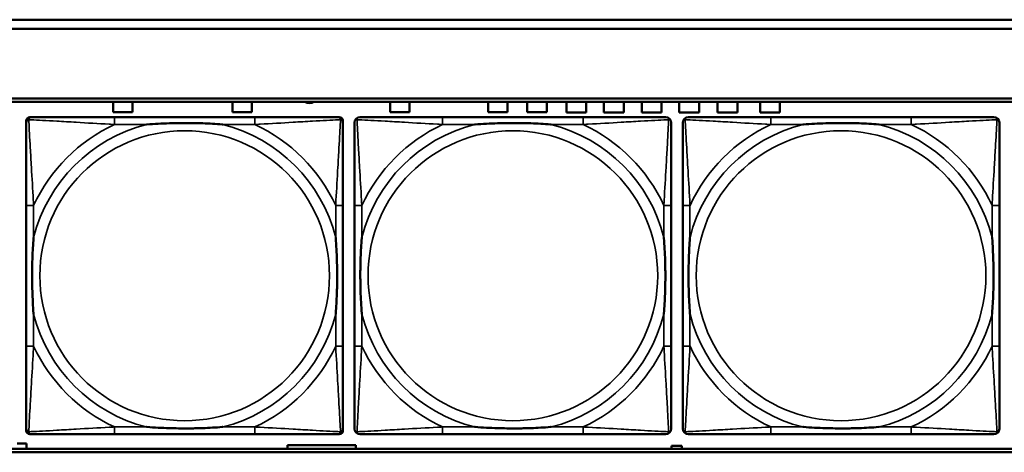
# Model space of a CAD drawing. Header units: inches. Extents: x 0.2 to 58.8, y 1.7 to 68.8.
# Tile 70 of 256: x 24.4 to 26.5, y 49.4 to 50.4. Entities that reach past the tile are written whole.
import ezdxf

# ---------------------------------------------------------------- set-up
doc = ezdxf.new("R2010")
doc.units = ezdxf.units.IN
doc.header["$MEASUREMENT"] = 0
doc.layers.add('Visible (ANSI)', color=7, linetype='Continuous', lineweight=50)
doc.layers.add('Visible Narrow (ANSI)', color=7, linetype='Continuous', lineweight=35)

msp = doc.modelspace()

# ---------------------------------------------------------------- linework, layer by layer
at = {"layer": 'Visible (ANSI)'}
for p, q in [((22.2594, 50.3563), (30.4315, 50.3563)), ((30.4315, 50.3363), (22.2594, 50.3363)), ((22.2594, 50.1863), (39.3535, 50.1863)), ((22.2594, 50.179), (39.3535, 50.179)), ((24.6173, 50.1568), (24.6173, 50.1788)), ((24.6173, 50.1788), (24.6593, 50.1788)), ((24.6593, 50.1788), (24.6593, 50.1568)), ((24.8753, 50.1568), (24.8753, 50.1788)), ((24.8753, 50.1788), (24.9173, 50.1788)), ((24.9173, 50.1788), (24.9173, 50.1568)), ((25.2163, 50.1568), (25.2163, 50.1788)), ((25.2163, 50.1788), (25.2583, 50.1788)), ((25.2583, 50.1788), (25.2583, 50.1568)), ((25.4283, 50.1568), (25.4283, 50.1788)), ((25.4283, 50.1788), (25.4703, 50.1788)), ((25.4703, 50.1788), (25.4703, 50.1568)), ((25.5133, 50.1568), (25.5133, 50.1788)), ((25.5133, 50.1788), (25.5553, 50.1788)), ((25.5553, 50.1788), (25.5553, 50.1568)), ((25.5978, 50.1558), (25.5978, 50.179)), ((25.6408, 50.179), (25.6408, 50.1558)), ((25.6788, 50.1558), (25.6788, 50.179)), ((25.7218, 50.179), (25.7218, 50.1558)), ((25.7608, 50.1558), (25.7608, 50.179)), ((25.8038, 50.179), (25.8038, 50.1558)), ((25.8418, 50.1558), (25.8418, 50.179)), ((25.8848, 50.179), (25.8848, 50.1558)), ((25.9248, 50.1558), (25.9248, 50.179)), ((25.9678, 50.179), (25.9678, 50.1558)), ((26.0168, 50.1558), (26.0168, 50.179)), ((26.0598, 50.179), (26.0598, 50.1558)), ((24.4373, 50.1457), (24.4413, 50.1457)), ((24.6593, 50.1568), (24.6173, 50.1568)), ((24.9239, 50.1457), (24.62, 50.1457)), ((24.9173, 50.1568), (24.8753, 50.1568)), ((25.1027, 50.1457), (25.1066, 50.1457)), ((25.2583, 50.1568), (25.2163, 50.1568)), ((25.6339, 50.1457), (25.33, 50.1457)), ((25.4703, 50.1568), (25.4283, 50.1568)), ((25.5553, 50.1568), (25.5133, 50.1568)), ((25.6408, 50.1558), (25.5978, 50.1558)), ((25.7218, 50.1558), (25.6788, 50.1558)), ((25.8038, 50.1558), (25.7608, 50.1558)), ((25.8848, 50.1558), (25.8418, 50.1558)), ((25.9678, 50.1558), (25.9248, 50.1558)), ((26.0598, 50.1558), (26.0168, 50.1558)), ((26.3439, 50.1457), (26.04, 50.1457)), ((24.4294, 49.4685), (24.4294, 50.1378)), ((25.1145, 50.1378), (25.1145, 50.1339)), ((24.4294, 49.9551), (24.4294, 49.6512)), ((25.1145, 49.6512), (25.1145, 49.9551)), ((25.1394, 49.9551), (25.1394, 49.6512)), ((25.8245, 49.6512), (25.8245, 49.9551)), ((25.8494, 49.9551), (25.8494, 49.6512)), ((26.5345, 49.6512), (26.5345, 49.9551)), ((25.1066, 49.4606), (24.4373, 49.4606)), ((24.62, 49.4606), (24.9239, 49.4606)), ((25.1145, 49.4724), (25.1145, 49.4685)), ((25.33, 49.4606), (25.6339, 49.4606)), ((26.04, 49.4606), (26.3439, 49.4606)), ((24.4098, 49.4408), (24.4298, 49.4408)), ((24.4298, 49.4408), (24.4298, 49.429)), ((39.3535, 49.429), (22.2594, 49.429)), ((39.3535, 49.4216), (22.2594, 49.4216)), ((24.9943, 49.429), (24.9943, 49.4368)), ((24.9943, 49.4368), (25.1423, 49.4368)), ((25.1423, 49.4368), (25.1423, 49.429)), ((25.8253, 49.429), (25.8253, 49.4358)), ((25.8253, 49.4358), (25.8473, 49.4358)), ((25.8473, 49.4358), (25.8473, 49.429))]:
    msp.add_line(p, q, dxfattribs=at)
for centre, radius, start, end in [((25.0419, 50.1948), 0.0185, 238.8014, 301.1986), ((24.4413, 50.1339), 0.0118, 90, 180), ((24.4373, 50.1378), 0.00787, 90, 180), ((25.1027, 50.1339), 0.0118, 0, 90), ((25.1066, 50.1378), 0.00787, 0, 90), ((25.1513, 50.1339), 0.0118, 90, 180), ((25.8127, 50.1339), 0.0118, 0, 90), ((25.8613, 50.1339), 0.0118, 90, 180), ((26.5227, 50.1339), 0.0118, 0, 90), ((24.4413, 49.4724), 0.0118, 180, 270), ((24.4373, 49.4685), 0.00787, 180, 270), ((25.1027, 49.4724), 0.0118, 270, 360), ((25.1066, 49.4685), 0.00787, 270, 0), ((25.1513, 49.4724), 0.0118, 180, 270), ((25.8127, 49.4724), 0.0118, 270, 360), ((25.8613, 49.4724), 0.0118, 180, 270), ((26.5227, 49.4724), 0.0118, 270, 360)]:
    msp.add_arc(centre, radius, start, end, dxfattribs=at)
for points, knots in [([(24.62, 50.1457), (24.6164, 50.1457), (24.6128, 50.1457), (24.6092, 50.1457), (24.576, 50.1457), (24.5423, 50.1457), (24.5115, 50.1457), (24.4845, 50.1457), (24.459, 50.1457), (24.4455, 50.1457), (24.4439, 50.1457), (24.4425, 50.1457), (24.4413, 50.1457)], [0, 0, 0, 0, 0.0272471, 0.0272471, 0.0272471, 0.2790553, 0.2790553, 0.2790553, 0.4988354, 0.4988354, 0.4988354, 0.5252205, 0.5252205, 0.5252205, 0.5252205]), ([(25.1027, 50.1457), (25.0878, 50.1457), (25.0462, 50.1457), (25.0055, 50.1457), (24.979, 50.1457), (24.9511, 50.1457), (24.9239, 50.1457)], [-0.5252205, -0.5252205, -0.5252205, -0.5252205, -0.20743, -0.20743, -0.20743, 0, 0, 0, 0]), ([(25.33, 50.1457), (25.3264, 50.1457), (25.3228, 50.1457), (25.3192, 50.1457), (25.286, 50.1457), (25.2523, 50.1457), (25.2215, 50.1457), (25.1945, 50.1457), (25.169, 50.1457), (25.1555, 50.1457), (25.1539, 50.1457), (25.1525, 50.1457), (25.1513, 50.1457)], [0, 0, 0, 0, 0.0272471, 0.0272471, 0.0272471, 0.2790553, 0.2790553, 0.2790553, 0.4988354, 0.4988354, 0.4988354, 0.5252205, 0.5252205, 0.5252205, 0.5252205]), ([(25.8127, 50.1457), (25.7978, 50.1457), (25.7562, 50.1457), (25.7155, 50.1457), (25.689, 50.1457), (25.6611, 50.1457), (25.6339, 50.1457)], [-0.5252205, -0.5252205, -0.5252205, -0.5252205, -0.20743, -0.20743, -0.20743, 0, 0, 0, 0]), ([(26.04, 50.1457), (26.0364, 50.1457), (26.0328, 50.1457), (26.0292, 50.1457), (25.996, 50.1457), (25.9623, 50.1457), (25.9315, 50.1457), (25.9045, 50.1457), (25.879, 50.1457), (25.8655, 50.1457), (25.8639, 50.1457), (25.8625, 50.1457), (25.8613, 50.1457)], [0, 0, 0, 0, 0.0272471, 0.0272471, 0.0272471, 0.2790553, 0.2790553, 0.2790553, 0.4988354, 0.4988354, 0.4988354, 0.5252205, 0.5252205, 0.5252205, 0.5252205]), ([(26.5227, 50.1457), (26.5078, 50.1457), (26.4662, 50.1457), (26.4255, 50.1457), (26.399, 50.1457), (26.3711, 50.1457), (26.3439, 50.1457)], [-0.5252205, -0.5252205, -0.5252205, -0.5252205, -0.20743, -0.20743, -0.20743, 0, 0, 0, 0]), ([(24.4294, 50.1339), (24.4294, 50.119), (24.4294, 50.0774), (24.4294, 50.0367), (24.4294, 50.0102), (24.4294, 49.9823), (24.4294, 49.9551)], [-0.5252205, -0.5252205, -0.5252205, -0.5252205, -0.20743, -0.20743, -0.20743, 0, 0, 0, 0]), ([(24.6892, 50.1299), (24.6896, 50.1299), (24.6901, 50.13), (24.7066, 50.1312), (24.7226, 50.1321), (24.7456, 50.1328), (24.7523, 50.1329), (24.7615, 50.133), (24.7639, 50.1331), (24.768, 50.1331), (24.7696, 50.1331), (24.7728, 50.1331), (24.7743, 50.1331), (24.7779, 50.1331), (24.7799, 50.1331), (24.7861, 50.133), (24.7902, 50.1329), (24.7999, 50.1327), (24.8055, 50.1326), (24.8253, 50.1319), (24.8393, 50.1311), (24.8538, 50.13), (24.8543, 50.1299), (24.8547, 50.1299)], [-0.416114, -0.416114, -0.416114, -0.416114, -0.4127691, -0.4127691, -0.2896446, -0.2896446, -0.2388934, -0.2388934, -0.2201881, -0.2201881, -0.2080204, -0.2080204, -0.196499, -0.196499, -0.1809939, -0.1809939, -0.149741, -0.149741, -0.1073162, -0.1073162, 0, 0, 0.0033356, 0.0033356, 0.0033356, 0.0033356]), ([(25.1145, 49.9551), (25.1145, 49.9587), (25.1145, 49.9623), (25.1145, 49.9659), (25.1145, 49.9991), (25.1145, 50.0328), (25.1145, 50.0636), (25.1145, 50.0906), (25.1145, 50.1161), (25.1145, 50.1296), (25.1145, 50.1312), (25.1145, 50.1326), (25.1145, 50.1339)], [0, 0, 0, 0, 0.0272471, 0.0272471, 0.0272471, 0.2790553, 0.2790553, 0.2790553, 0.4988354, 0.4988354, 0.4988354, 0.5252205, 0.5252205, 0.5252205, 0.5252205]), ([(25.1394, 50.1339), (25.1394, 50.119), (25.1394, 50.0774), (25.1394, 50.0367), (25.1394, 50.0102), (25.1394, 49.9823), (25.1394, 49.9551)], [-0.5252205, -0.5252205, -0.5252205, -0.5252205, -0.20743, -0.20743, -0.20743, 0, 0, 0, 0]), ([(25.3992, 50.1299), (25.3996, 50.1299), (25.4001, 50.13), (25.4166, 50.1312), (25.4326, 50.1321), (25.4556, 50.1328), (25.4623, 50.1329), (25.4715, 50.133), (25.4739, 50.1331), (25.478, 50.1331), (25.4796, 50.1331), (25.4828, 50.1331), (25.4843, 50.1331), (25.4879, 50.1331), (25.4899, 50.1331), (25.4961, 50.133), (25.5002, 50.1329), (25.5099, 50.1327), (25.5155, 50.1326), (25.5353, 50.1319), (25.5493, 50.1311), (25.5638, 50.13), (25.5643, 50.1299), (25.5647, 50.1299)], [-0.416114, -0.416114, -0.416114, -0.416114, -0.4127691, -0.4127691, -0.2896446, -0.2896446, -0.2388934, -0.2388934, -0.2201881, -0.2201881, -0.2080204, -0.2080204, -0.196499, -0.196499, -0.1809939, -0.1809939, -0.149741, -0.149741, -0.1073162, -0.1073162, 0, 0, 0.0033356, 0.0033356, 0.0033356, 0.0033356]), ([(25.8245, 49.9551), (25.8245, 49.9587), (25.8245, 49.9623), (25.8245, 49.9659), (25.8245, 49.9991), (25.8245, 50.0328), (25.8245, 50.0636), (25.8245, 50.0906), (25.8245, 50.1161), (25.8245, 50.1296), (25.8245, 50.1312), (25.8245, 50.1326), (25.8245, 50.1339)], [0, 0, 0, 0, 0.0272471, 0.0272471, 0.0272471, 0.2790553, 0.2790553, 0.2790553, 0.4988354, 0.4988354, 0.4988354, 0.5252205, 0.5252205, 0.5252205, 0.5252205]), ([(25.8494, 50.1339), (25.8494, 50.119), (25.8494, 50.0774), (25.8494, 50.0367), (25.8494, 50.0102), (25.8494, 49.9823), (25.8494, 49.9551)], [-0.5252205, -0.5252205, -0.5252205, -0.5252205, -0.20743, -0.20743, -0.20743, 0, 0, 0, 0]), ([(26.1092, 50.1299), (26.1096, 50.1299), (26.1101, 50.13), (26.1266, 50.1312), (26.1426, 50.1321), (26.1656, 50.1328), (26.1723, 50.1329), (26.1815, 50.133), (26.1839, 50.1331), (26.188, 50.1331), (26.1896, 50.1331), (26.1928, 50.1331), (26.1943, 50.1331), (26.1979, 50.1331), (26.1999, 50.1331), (26.2061, 50.133), (26.2102, 50.1329), (26.2199, 50.1327), (26.2255, 50.1326), (26.2453, 50.1319), (26.2593, 50.1311), (26.2738, 50.13), (26.2743, 50.1299), (26.2747, 50.1299)], [-0.416114, -0.416114, -0.416114, -0.416114, -0.4127691, -0.4127691, -0.2896446, -0.2896446, -0.2388934, -0.2388934, -0.2201881, -0.2201881, -0.2080204, -0.2080204, -0.196499, -0.196499, -0.1809939, -0.1809939, -0.149741, -0.149741, -0.1073162, -0.1073162, 0, 0, 0.0033356, 0.0033356, 0.0033356, 0.0033356]), ([(26.5345, 49.9551), (26.5345, 49.9587), (26.5345, 49.9623), (26.5345, 49.9659), (26.5345, 49.9991), (26.5345, 50.0328), (26.5345, 50.0636), (26.5345, 50.0906), (26.5345, 50.1161), (26.5345, 50.1296), (26.5345, 50.1312), (26.5345, 50.1326), (26.5345, 50.1339)], [0, 0, 0, 0, 0.0272471, 0.0272471, 0.0272471, 0.2790553, 0.2790553, 0.2790553, 0.4988354, 0.4988354, 0.4988354, 0.5252205, 0.5252205, 0.5252205, 0.5252205]), ([(24.4452, 49.7204), (24.4452, 49.7208), (24.4451, 49.7213), (24.4439, 49.7378), (24.443, 49.7538), (24.4423, 49.7768), (24.4422, 49.7835), (24.4421, 49.7927), (24.442, 49.7951), (24.442, 49.7992), (24.442, 49.8008), (24.442, 49.804), (24.442, 49.8055), (24.442, 49.8091), (24.442, 49.8111), (24.4421, 49.8173), (24.4422, 49.8214), (24.4424, 49.8311), (24.4425, 49.8367), (24.4432, 49.8565), (24.444, 49.8705), (24.4451, 49.885), (24.4452, 49.8855), (24.4452, 49.8859)], [-0.416114, -0.416114, -0.416114, -0.416114, -0.4127691, -0.4127691, -0.2896446, -0.2896446, -0.2388934, -0.2388934, -0.2201881, -0.2201881, -0.2080204, -0.2080204, -0.196499, -0.196499, -0.1809939, -0.1809939, -0.149741, -0.149741, -0.1073162, -0.1073162, 0, 0, 0.0033356, 0.0033356, 0.0033356, 0.0033356]), ([(25.0987, 49.8859), (25.0988, 49.8855), (25.0988, 49.885), (25.1, 49.8685), (25.1009, 49.8525), (25.1016, 49.8295), (25.1017, 49.8228), (25.1019, 49.8136), (25.1019, 49.8112), (25.1019, 49.8071), (25.1019, 49.8055), (25.1019, 49.8023), (25.1019, 49.8008), (25.1019, 49.7972), (25.1019, 49.7952), (25.1018, 49.789), (25.1018, 49.7849), (25.1016, 49.7752), (25.1014, 49.7696), (25.1007, 49.7498), (25.0999, 49.7358), (25.0988, 49.7213), (25.0988, 49.7208), (25.0987, 49.7204)], [-0.416114, -0.416114, -0.416114, -0.416114, -0.4127691, -0.4127691, -0.2896446, -0.2896446, -0.2388934, -0.2388934, -0.2201881, -0.2201881, -0.2080204, -0.2080204, -0.196499, -0.196499, -0.1809939, -0.1809939, -0.149741, -0.149741, -0.1073162, -0.1073162, 0, 0, 0.0033356, 0.0033356, 0.0033356, 0.0033356]), ([(25.1552, 49.7204), (25.1552, 49.7208), (25.1551, 49.7213), (25.1539, 49.7378), (25.153, 49.7538), (25.1523, 49.7768), (25.1522, 49.7835), (25.1521, 49.7927), (25.152, 49.7951), (25.152, 49.7992), (25.152, 49.8008), (25.152, 49.804), (25.152, 49.8055), (25.152, 49.8091), (25.152, 49.8111), (25.1521, 49.8173), (25.1522, 49.8214), (25.1524, 49.8311), (25.1525, 49.8367), (25.1532, 49.8565), (25.154, 49.8705), (25.1551, 49.885), (25.1552, 49.8855), (25.1552, 49.8859)], [-0.416114, -0.416114, -0.416114, -0.416114, -0.4127691, -0.4127691, -0.2896446, -0.2896446, -0.2388934, -0.2388934, -0.2201881, -0.2201881, -0.2080204, -0.2080204, -0.196499, -0.196499, -0.1809939, -0.1809939, -0.149741, -0.149741, -0.1073162, -0.1073162, 0, 0, 0.0033356, 0.0033356, 0.0033356, 0.0033356]), ([(25.8087, 49.8859), (25.8088, 49.8855), (25.8088, 49.885), (25.81, 49.8685), (25.8109, 49.8525), (25.8116, 49.8295), (25.8117, 49.8228), (25.8119, 49.8136), (25.8119, 49.8112), (25.8119, 49.8071), (25.8119, 49.8055), (25.8119, 49.8023), (25.8119, 49.8008), (25.8119, 49.7972), (25.8119, 49.7952), (25.8118, 49.789), (25.8118, 49.7849), (25.8116, 49.7752), (25.8114, 49.7696), (25.8107, 49.7498), (25.8099, 49.7358), (25.8088, 49.7213), (25.8088, 49.7208), (25.8087, 49.7204)], [-0.416114, -0.416114, -0.416114, -0.416114, -0.4127691, -0.4127691, -0.2896446, -0.2896446, -0.2388934, -0.2388934, -0.2201881, -0.2201881, -0.2080204, -0.2080204, -0.196499, -0.196499, -0.1809939, -0.1809939, -0.149741, -0.149741, -0.1073162, -0.1073162, 0, 0, 0.0033356, 0.0033356, 0.0033356, 0.0033356]), ([(25.8652, 49.7204), (25.8652, 49.7208), (25.8651, 49.7213), (25.8639, 49.7378), (25.863, 49.7538), (25.8623, 49.7768), (25.8622, 49.7835), (25.8621, 49.7927), (25.862, 49.7951), (25.862, 49.7992), (25.862, 49.8008), (25.862, 49.804), (25.862, 49.8055), (25.862, 49.8091), (25.862, 49.8111), (25.8621, 49.8173), (25.8622, 49.8214), (25.8624, 49.8311), (25.8625, 49.8367), (25.8632, 49.8565), (25.864, 49.8705), (25.8651, 49.885), (25.8652, 49.8855), (25.8652, 49.8859)], [-0.416114, -0.416114, -0.416114, -0.416114, -0.4127691, -0.4127691, -0.2896446, -0.2896446, -0.2388934, -0.2388934, -0.2201881, -0.2201881, -0.2080204, -0.2080204, -0.196499, -0.196499, -0.1809939, -0.1809939, -0.149741, -0.149741, -0.1073162, -0.1073162, 0, 0, 0.0033356, 0.0033356, 0.0033356, 0.0033356]), ([(26.5187, 49.8859), (26.5188, 49.8855), (26.5188, 49.885), (26.52, 49.8685), (26.5209, 49.8525), (26.5216, 49.8295), (26.5217, 49.8228), (26.5219, 49.8136), (26.5219, 49.8112), (26.5219, 49.8071), (26.5219, 49.8055), (26.5219, 49.8023), (26.5219, 49.8008), (26.5219, 49.7972), (26.5219, 49.7952), (26.5218, 49.789), (26.5218, 49.7849), (26.5216, 49.7752), (26.5214, 49.7696), (26.5207, 49.7498), (26.5199, 49.7358), (26.5188, 49.7213), (26.5188, 49.7208), (26.5187, 49.7204)], [-0.416114, -0.416114, -0.416114, -0.416114, -0.4127691, -0.4127691, -0.2896446, -0.2896446, -0.2388934, -0.2388934, -0.2201881, -0.2201881, -0.2080204, -0.2080204, -0.196499, -0.196499, -0.1809939, -0.1809939, -0.149741, -0.149741, -0.1073162, -0.1073162, 0, 0, 0.0033356, 0.0033356, 0.0033356, 0.0033356]), ([(24.4294, 49.6512), (24.4294, 49.624), (24.4294, 49.5961), (24.4294, 49.5696), (24.4294, 49.5289), (24.4294, 49.4873), (24.4294, 49.4724)], [3.9382945, 3.9382945, 3.9382945, 3.9382945, 4.1457245, 4.1457245, 4.1457245, 4.463515, 4.463515, 4.463515, 4.463515]), ([(25.1145, 49.4724), (25.1145, 49.4873), (25.1145, 49.5289), (25.1145, 49.5696), (25.1145, 49.5961), (25.1145, 49.624), (25.1145, 49.6512)], [-0.5252205, -0.5252205, -0.5252205, -0.5252205, -0.20743, -0.20743, -0.20743, 0, 0, 0, 0]), ([(25.1394, 49.6512), (25.1394, 49.624), (25.1394, 49.5961), (25.1394, 49.5696), (25.1394, 49.5289), (25.1394, 49.4873), (25.1394, 49.4724)], [3.9382945, 3.9382945, 3.9382945, 3.9382945, 4.1457245, 4.1457245, 4.1457245, 4.463515, 4.463515, 4.463515, 4.463515]), ([(25.8245, 49.4724), (25.8245, 49.4873), (25.8245, 49.5289), (25.8245, 49.5696), (25.8245, 49.5961), (25.8245, 49.624), (25.8245, 49.6512)], [-0.5252205, -0.5252205, -0.5252205, -0.5252205, -0.20743, -0.20743, -0.20743, 0, 0, 0, 0]), ([(25.8494, 49.6512), (25.8494, 49.624), (25.8494, 49.5961), (25.8494, 49.5696), (25.8494, 49.5289), (25.8494, 49.4873), (25.8494, 49.4724)], [3.9382945, 3.9382945, 3.9382945, 3.9382945, 4.1457245, 4.1457245, 4.1457245, 4.463515, 4.463515, 4.463515, 4.463515]), ([(26.5345, 49.4724), (26.5345, 49.4873), (26.5345, 49.5289), (26.5345, 49.5696), (26.5345, 49.5961), (26.5345, 49.624), (26.5345, 49.6512)], [-0.5252205, -0.5252205, -0.5252205, -0.5252205, -0.20743, -0.20743, -0.20743, 0, 0, 0, 0]), ([(24.4413, 49.4606), (24.4561, 49.4606), (24.4977, 49.4606), (24.5384, 49.4606), (24.5649, 49.4606), (24.5928, 49.4606), (24.62, 49.4606)], [-0.5252205, -0.5252205, -0.5252205, -0.5252205, -0.20743, -0.20743, -0.20743, 0, 0, 0, 0]), ([(24.8547, 49.4764), (24.8543, 49.4763), (24.8538, 49.4763), (24.8393, 49.4752), (24.8253, 49.4744), (24.8055, 49.4737), (24.7999, 49.4736), (24.7902, 49.4733), (24.7861, 49.4733), (24.7799, 49.4732), (24.7779, 49.4732), (24.7743, 49.4732), (24.7728, 49.4732), (24.7696, 49.4732), (24.768, 49.4732), (24.7639, 49.4732), (24.7615, 49.4733), (24.7523, 49.4734), (24.7456, 49.4735), (24.7226, 49.4742), (24.7066, 49.4751), (24.6901, 49.4763), (24.6896, 49.4763), (24.6892, 49.4764)], [-0.4149464, -0.4149464, -0.4149464, -0.4149464, -0.41162, -0.41162, -0.3046026, -0.3046026, -0.2622958, -0.2622958, -0.23113, -0.23113, -0.215668, -0.215668, -0.2041787, -0.2041787, -0.1920448, -0.1920448, -0.1733916, -0.1733916, -0.1227817, -0.1227817, 0, 0, 0.0033356, 0.0033356, 0.0033356, 0.0033356]), ([(24.9239, 49.4606), (24.9511, 49.4606), (24.979, 49.4606), (25.0055, 49.4606), (25.0462, 49.4606), (25.0878, 49.4606), (25.1027, 49.4606)], [3.9382945, 3.9382945, 3.9382945, 3.9382945, 4.1457245, 4.1457245, 4.1457245, 4.463515, 4.463515, 4.463515, 4.463515]), ([(25.1513, 49.4606), (25.1661, 49.4606), (25.2077, 49.4606), (25.2484, 49.4606), (25.2749, 49.4606), (25.3028, 49.4606), (25.33, 49.4606)], [-0.5252205, -0.5252205, -0.5252205, -0.5252205, -0.20743, -0.20743, -0.20743, 0, 0, 0, 0]), ([(25.5647, 49.4764), (25.5643, 49.4763), (25.5638, 49.4763), (25.5493, 49.4752), (25.5353, 49.4744), (25.5155, 49.4737), (25.5099, 49.4736), (25.5002, 49.4733), (25.4961, 49.4733), (25.4899, 49.4732), (25.4879, 49.4732), (25.4843, 49.4732), (25.4828, 49.4732), (25.4796, 49.4732), (25.478, 49.4732), (25.4739, 49.4732), (25.4715, 49.4733), (25.4623, 49.4734), (25.4556, 49.4735), (25.4326, 49.4742), (25.4166, 49.4751), (25.4001, 49.4763), (25.3996, 49.4763), (25.3992, 49.4764)], [-0.4149464, -0.4149464, -0.4149464, -0.4149464, -0.41162, -0.41162, -0.3046026, -0.3046026, -0.2622958, -0.2622958, -0.23113, -0.23113, -0.215668, -0.215668, -0.2041787, -0.2041787, -0.1920448, -0.1920448, -0.1733916, -0.1733916, -0.1227817, -0.1227817, 0, 0, 0.0033356, 0.0033356, 0.0033356, 0.0033356]), ([(25.6339, 49.4606), (25.6611, 49.4606), (25.689, 49.4606), (25.7155, 49.4606), (25.7562, 49.4606), (25.7978, 49.4606), (25.8127, 49.4606)], [3.9382945, 3.9382945, 3.9382945, 3.9382945, 4.1457245, 4.1457245, 4.1457245, 4.463515, 4.463515, 4.463515, 4.463515]), ([(25.8613, 49.4606), (25.8761, 49.4606), (25.9177, 49.4606), (25.9584, 49.4606), (25.9849, 49.4606), (26.0128, 49.4606), (26.04, 49.4606)], [-0.5252205, -0.5252205, -0.5252205, -0.5252205, -0.20743, -0.20743, -0.20743, 0, 0, 0, 0]), ([(26.2747, 49.4764), (26.2743, 49.4763), (26.2738, 49.4763), (26.2593, 49.4752), (26.2453, 49.4744), (26.2255, 49.4737), (26.2199, 49.4736), (26.2102, 49.4733), (26.2061, 49.4733), (26.1999, 49.4732), (26.1979, 49.4732), (26.1943, 49.4732), (26.1928, 49.4732), (26.1896, 49.4732), (26.188, 49.4732), (26.1839, 49.4732), (26.1815, 49.4733), (26.1723, 49.4734), (26.1656, 49.4735), (26.1426, 49.4742), (26.1266, 49.4751), (26.1101, 49.4763), (26.1096, 49.4763), (26.1092, 49.4764)], [-0.4149464, -0.4149464, -0.4149464, -0.4149464, -0.41162, -0.41162, -0.3046026, -0.3046026, -0.2622958, -0.2622958, -0.23113, -0.23113, -0.215668, -0.215668, -0.2041787, -0.2041787, -0.1920448, -0.1920448, -0.1733916, -0.1733916, -0.1227817, -0.1227817, 0, 0, 0.0033356, 0.0033356, 0.0033356, 0.0033356]), ([(26.3439, 49.4606), (26.3711, 49.4606), (26.399, 49.4606), (26.4255, 49.4606), (26.4662, 49.4606), (26.5078, 49.4606), (26.5227, 49.4606)], [3.9382945, 3.9382945, 3.9382945, 3.9382945, 4.1457245, 4.1457245, 4.1457245, 4.463515, 4.463515, 4.463515, 4.463515])]:
    msp.add_open_spline(points, degree=3, knots=knots, dxfattribs=at)
at = {"layer": 'Visible Narrow (ANSI)'}
for p, q in [((24.62, 50.1457), (24.62, 50.1299)), ((24.9239, 50.1457), (24.9239, 50.1299)), ((25.33, 50.1457), (25.33, 50.1299)), ((25.6339, 50.1457), (25.6339, 50.1299)), ((26.04, 50.1457), (26.04, 50.1299)), ((26.3439, 50.1457), (26.3439, 50.1299)), ((24.62, 50.1299), (24.6892, 50.1299)), ((24.8547, 50.1299), (24.9239, 50.1299)), ((25.33, 50.1299), (25.3992, 50.1299)), ((25.5647, 50.1299), (25.6339, 50.1299)), ((26.04, 50.1299), (26.1092, 50.1299)), ((26.2747, 50.1299), (26.3439, 50.1299)), ((24.4452, 49.9551), (24.4294, 49.9551)), ((24.4452, 49.8859), (24.4452, 49.9551)), ((25.1145, 49.9551), (25.0987, 49.9551)), ((25.0987, 49.9551), (25.0987, 49.8859)), ((25.1552, 49.9551), (25.1394, 49.9551)), ((25.1552, 49.8859), (25.1552, 49.9551)), ((25.8245, 49.9551), (25.8087, 49.9551)), ((25.8087, 49.9551), (25.8087, 49.8859)), ((25.8652, 49.9551), (25.8494, 49.9551)), ((25.8652, 49.8859), (25.8652, 49.9551)), ((26.5345, 49.9551), (26.5187, 49.9551)), ((26.5187, 49.9551), (26.5187, 49.8859)), ((24.4452, 49.6512), (24.4452, 49.7204)), ((25.0987, 49.7204), (25.0987, 49.6512)), ((25.1552, 49.6512), (25.1552, 49.7204)), ((25.8087, 49.7204), (25.8087, 49.6512)), ((25.8652, 49.6512), (25.8652, 49.7204)), ((26.5187, 49.7204), (26.5187, 49.6512)), ((24.4452, 49.6512), (24.4294, 49.6512)), ((25.1145, 49.6512), (25.0987, 49.6512)), ((25.1552, 49.6512), (25.1394, 49.6512)), ((25.8245, 49.6512), (25.8087, 49.6512)), ((25.8652, 49.6512), (25.8494, 49.6512)), ((26.5345, 49.6512), (26.5187, 49.6512)), ((24.62, 49.4764), (24.62, 49.4606)), ((24.6892, 49.4764), (24.62, 49.4764)), ((24.9239, 49.4764), (24.8547, 49.4764)), ((24.9239, 49.4764), (24.9239, 49.4606)), ((25.33, 49.4764), (25.33, 49.4606)), ((25.3992, 49.4764), (25.33, 49.4764)), ((25.6339, 49.4764), (25.5647, 49.4764)), ((25.6339, 49.4764), (25.6339, 49.4606)), ((26.04, 49.4764), (26.04, 49.4606)), ((26.1092, 49.4764), (26.04, 49.4764)), ((26.3439, 49.4764), (26.2747, 49.4764)), ((26.3439, 49.4764), (26.3439, 49.4606))]:
    msp.add_line(p, q, dxfattribs=at)
for centre in [(24.772, 49.8031), (25.482, 49.8031), (26.192, 49.8031)]:
    msp.add_circle(centre, 0.3133, dxfattribs=at)
for centre, radius, start, end in [((24.772, 49.8031), 0.3371, 104.2103, 165.7897), ((24.772, 49.8031), 0.3604, 114.9407, 155.0593), ((24.772, 49.8031), 0.3371, 14.2103, 75.7897), ((24.772, 49.8031), 0.3604, 24.9407, 65.0593), ((25.482, 49.8031), 0.3371, 104.2103, 165.7897), ((25.482, 49.8031), 0.3604, 114.9407, 155.0593), ((25.482, 49.8031), 0.3371, 14.2103, 75.7897), ((25.482, 49.8031), 0.3604, 24.9407, 65.0593), ((26.192, 49.8031), 0.3371, 104.2103, 165.7897), ((26.192, 49.8031), 0.3604, 114.9407, 155.0593), ((26.192, 49.8031), 0.3371, 14.2103, 75.7897), ((26.192, 49.8031), 0.3604, 24.9407, 65.0593), ((24.772, 49.8031), 0.3371, 194.2103, 255.7897), ((24.772, 49.8031), 0.3371, 284.2103, 345.7897), ((25.482, 49.8031), 0.3371, 194.2103, 255.7897), ((25.482, 49.8031), 0.3371, 284.2103, 345.7897), ((26.192, 49.8031), 0.3371, 194.2103, 255.7897), ((26.192, 49.8031), 0.3371, 284.2103, 345.7897), ((24.772, 49.8031), 0.3604, 204.9407, 245.0593), ((24.772, 49.8031), 0.3604, 294.9407, 335.0593), ((25.482, 49.8031), 0.3604, 204.9407, 245.0593), ((25.482, 49.8031), 0.3604, 294.9407, 335.0593), ((26.192, 49.8031), 0.3604, 204.9407, 245.0593), ((26.192, 49.8031), 0.3604, 294.9407, 335.0593)]:
    msp.add_arc(centre, radius, start, end, dxfattribs=at)
for points, knots in [([(24.4294, 50.1339), (24.4294, 50.1345), (24.4295, 50.135), (24.4298, 50.136), (24.4299, 50.1364), (24.4302, 50.1371), (24.4304, 50.1373), (24.4307, 50.1377), (24.4308, 50.1379), (24.4311, 50.1383), (24.4313, 50.1385), (24.4321, 50.1391), (24.4326, 50.1395), (24.4336, 50.14), (24.4341, 50.1402), (24.4347, 50.1404)], [-0.02627331, -0.02627331, -0.02627331, -0.02627331, -0.02158775, -0.02158775, -0.01736415, -0.01736415, -0.0147244, -0.0147244, -0.01307456, -0.01307456, -0.00977487, -0.00977487, -0.00449537, -0.00449537, 0.00012419, 0.00012419, 0.00012419, 0.00012419]), ([(24.4347, 50.1404), (24.4349, 50.141), (24.4351, 50.1415), (24.4356, 50.1426), (24.436, 50.143), (24.4366, 50.1438), (24.4368, 50.144), (24.4372, 50.1443), (24.4374, 50.1444), (24.4378, 50.1447), (24.438, 50.1449), (24.4387, 50.1452), (24.4391, 50.1453), (24.4401, 50.1456), (24.4406, 50.1457), (24.4413, 50.1457)], [-0.00012419, -0.00012419, -0.00012419, -0.00012419, 0.00449537, 0.00449537, 0.00977487, 0.00977487, 0.01307456, 0.01307456, 0.0147244, 0.0147244, 0.01736415, 0.01736415, 0.02158775, 0.02158775, 0.02627331, 0.02627331, 0.02627331, 0.02627331]), ([(24.4452, 49.9551), (24.445, 49.9589), (24.4448, 49.9626), (24.4433, 49.99), (24.4418, 50.0142), (24.4396, 50.052), (24.4388, 50.0661), (24.4368, 50.1013), (24.4357, 50.1214), (24.4349, 50.1369), (24.4348, 50.1387), (24.4347, 50.1404)], [0, 0, 0, 0, 0.0278591, 0.0278591, 0.201273, 0.201273, 0.3066357, 0.3066357, 0.475216, 0.475216, 0.5007189, 0.5007189, 0.5007189, 0.5007189]), ([(24.4347, 50.1404), (24.4364, 50.1403), (24.4383, 50.1402), (24.4537, 50.1394), (24.4738, 50.1383), (24.509, 50.1363), (24.5231, 50.1355), (24.5609, 50.1333), (24.5851, 50.1318), (24.6125, 50.1303), (24.6162, 50.1301), (24.62, 50.1299)], [-0.5007189, -0.5007189, -0.5007189, -0.5007189, -0.475216, -0.475216, -0.3066357, -0.3066357, -0.201273, -0.201273, -0.0278591, -0.0278591, 0, 0, 0, 0]), ([(24.9239, 50.1299), (24.9277, 50.1301), (24.9314, 50.1303), (24.9588, 50.1318), (24.983, 50.1333), (25.0208, 50.1355), (25.0349, 50.1363), (25.0701, 50.1383), (25.0902, 50.1394), (25.1057, 50.1402), (25.1075, 50.1403), (25.1092, 50.1404)], [0, 0, 0, 0, 0.0278591, 0.0278591, 0.201273, 0.201273, 0.3066357, 0.3066357, 0.475216, 0.475216, 0.5007189, 0.5007189, 0.5007189, 0.5007189]), ([(25.1092, 50.1404), (25.1091, 50.1387), (25.109, 50.1369), (25.1082, 50.1214), (25.1071, 50.1013), (25.1051, 50.0661), (25.1043, 50.052), (25.1021, 50.0142), (25.1007, 49.99), (25.0991, 49.9626), (25.0989, 49.9589), (25.0987, 49.9551)], [-0.5007189, -0.5007189, -0.5007189, -0.5007189, -0.475216, -0.475216, -0.3066357, -0.3066357, -0.201273, -0.201273, -0.0278591, -0.0278591, 0, 0, 0, 0]), ([(25.1027, 50.1457), (25.1033, 50.1457), (25.1038, 50.1456), (25.1048, 50.1453), (25.1053, 50.1452), (25.1059, 50.1449), (25.1061, 50.1447), (25.1065, 50.1444), (25.1067, 50.1443), (25.1071, 50.144), (25.1073, 50.1438), (25.1079, 50.143), (25.1083, 50.1426), (25.1088, 50.1415), (25.109, 50.141), (25.1092, 50.1404)], [-0.02627331, -0.02627331, -0.02627331, -0.02627331, -0.02158775, -0.02158775, -0.01736415, -0.01736415, -0.0147244, -0.0147244, -0.01307456, -0.01307456, -0.00977487, -0.00977487, -0.00449537, -0.00449537, 0.00012419, 0.00012419, 0.00012419, 0.00012419]), ([(25.1092, 50.1404), (25.1098, 50.1402), (25.1103, 50.14), (25.1114, 50.1395), (25.1119, 50.1391), (25.1126, 50.1385), (25.1128, 50.1383), (25.1131, 50.1379), (25.1133, 50.1377), (25.1135, 50.1373), (25.1137, 50.1371), (25.114, 50.1364), (25.1142, 50.136), (25.1144, 50.135), (25.1145, 50.1345), (25.1145, 50.1339)], [-0.00012419, -0.00012419, -0.00012419, -0.00012419, 0.00449537, 0.00449537, 0.00977487, 0.00977487, 0.01307456, 0.01307456, 0.0147244, 0.0147244, 0.01736415, 0.01736415, 0.02158775, 0.02158775, 0.02627331, 0.02627331, 0.02627331, 0.02627331]), ([(25.1394, 50.1339), (25.1394, 50.1345), (25.1395, 50.135), (25.1398, 50.136), (25.1399, 50.1364), (25.1402, 50.1371), (25.1404, 50.1373), (25.1407, 50.1377), (25.1408, 50.1379), (25.1411, 50.1383), (25.1413, 50.1385), (25.1421, 50.1391), (25.1426, 50.1395), (25.1436, 50.14), (25.1441, 50.1402), (25.1447, 50.1404)], [-0.02627331, -0.02627331, -0.02627331, -0.02627331, -0.02158775, -0.02158775, -0.01736415, -0.01736415, -0.0147244, -0.0147244, -0.01307456, -0.01307456, -0.00977487, -0.00977487, -0.00449537, -0.00449537, 0.00012419, 0.00012419, 0.00012419, 0.00012419]), ([(25.1447, 50.1404), (25.1449, 50.141), (25.1451, 50.1415), (25.1456, 50.1426), (25.146, 50.143), (25.1466, 50.1438), (25.1468, 50.144), (25.1472, 50.1443), (25.1474, 50.1444), (25.1478, 50.1447), (25.148, 50.1449), (25.1487, 50.1452), (25.1491, 50.1453), (25.1501, 50.1456), (25.1506, 50.1457), (25.1513, 50.1457)], [-0.00012419, -0.00012419, -0.00012419, -0.00012419, 0.00449537, 0.00449537, 0.00977487, 0.00977487, 0.01307456, 0.01307456, 0.0147244, 0.0147244, 0.01736415, 0.01736415, 0.02158775, 0.02158775, 0.02627331, 0.02627331, 0.02627331, 0.02627331]), ([(25.1552, 49.9551), (25.155, 49.9589), (25.1548, 49.9626), (25.1533, 49.99), (25.1518, 50.0142), (25.1496, 50.052), (25.1488, 50.0661), (25.1468, 50.1013), (25.1457, 50.1214), (25.1449, 50.1369), (25.1448, 50.1387), (25.1447, 50.1404)], [0, 0, 0, 0, 0.0278591, 0.0278591, 0.201273, 0.201273, 0.3066357, 0.3066357, 0.475216, 0.475216, 0.5007189, 0.5007189, 0.5007189, 0.5007189]), ([(25.1447, 50.1404), (25.1464, 50.1403), (25.1483, 50.1402), (25.1637, 50.1394), (25.1838, 50.1383), (25.219, 50.1363), (25.2331, 50.1355), (25.2709, 50.1333), (25.2951, 50.1318), (25.3225, 50.1303), (25.3262, 50.1301), (25.33, 50.1299)], [-0.5007189, -0.5007189, -0.5007189, -0.5007189, -0.475216, -0.475216, -0.3066357, -0.3066357, -0.201273, -0.201273, -0.0278591, -0.0278591, 0, 0, 0, 0]), ([(25.6339, 50.1299), (25.6377, 50.1301), (25.6414, 50.1303), (25.6688, 50.1318), (25.693, 50.1333), (25.7308, 50.1355), (25.7449, 50.1363), (25.7801, 50.1383), (25.8002, 50.1394), (25.8157, 50.1402), (25.8175, 50.1403), (25.8192, 50.1404)], [0, 0, 0, 0, 0.0278591, 0.0278591, 0.201273, 0.201273, 0.3066357, 0.3066357, 0.475216, 0.475216, 0.5007189, 0.5007189, 0.5007189, 0.5007189]), ([(25.8192, 50.1404), (25.8191, 50.1387), (25.819, 50.1369), (25.8182, 50.1214), (25.8171, 50.1013), (25.8151, 50.0661), (25.8143, 50.052), (25.8121, 50.0142), (25.8107, 49.99), (25.8091, 49.9626), (25.8089, 49.9589), (25.8087, 49.9551)], [-0.5007189, -0.5007189, -0.5007189, -0.5007189, -0.475216, -0.475216, -0.3066357, -0.3066357, -0.201273, -0.201273, -0.0278591, -0.0278591, 0, 0, 0, 0]), ([(25.8127, 50.1457), (25.8133, 50.1457), (25.8138, 50.1456), (25.8148, 50.1453), (25.8153, 50.1452), (25.8159, 50.1449), (25.8161, 50.1447), (25.8165, 50.1444), (25.8167, 50.1443), (25.8171, 50.144), (25.8173, 50.1438), (25.8179, 50.143), (25.8183, 50.1426), (25.8188, 50.1415), (25.819, 50.141), (25.8192, 50.1404)], [-0.02627331, -0.02627331, -0.02627331, -0.02627331, -0.02158775, -0.02158775, -0.01736415, -0.01736415, -0.0147244, -0.0147244, -0.01307456, -0.01307456, -0.00977487, -0.00977487, -0.00449537, -0.00449537, 0.00012419, 0.00012419, 0.00012419, 0.00012419]), ([(25.8192, 50.1404), (25.8198, 50.1402), (25.8203, 50.14), (25.8214, 50.1395), (25.8219, 50.1391), (25.8226, 50.1385), (25.8228, 50.1383), (25.8231, 50.1379), (25.8233, 50.1377), (25.8235, 50.1373), (25.8237, 50.1371), (25.824, 50.1364), (25.8242, 50.136), (25.8244, 50.135), (25.8245, 50.1345), (25.8245, 50.1339)], [-0.00012419, -0.00012419, -0.00012419, -0.00012419, 0.00449537, 0.00449537, 0.00977487, 0.00977487, 0.01307456, 0.01307456, 0.0147244, 0.0147244, 0.01736415, 0.01736415, 0.02158775, 0.02158775, 0.02627331, 0.02627331, 0.02627331, 0.02627331]), ([(25.8494, 50.1339), (25.8494, 50.1345), (25.8495, 50.135), (25.8498, 50.136), (25.8499, 50.1364), (25.8502, 50.1371), (25.8504, 50.1373), (25.8507, 50.1377), (25.8508, 50.1379), (25.8511, 50.1383), (25.8513, 50.1385), (25.8521, 50.1391), (25.8526, 50.1395), (25.8536, 50.14), (25.8541, 50.1402), (25.8547, 50.1404)], [-0.02627331, -0.02627331, -0.02627331, -0.02627331, -0.02158775, -0.02158775, -0.01736415, -0.01736415, -0.0147244, -0.0147244, -0.01307456, -0.01307456, -0.00977487, -0.00977487, -0.00449537, -0.00449537, 0.00012419, 0.00012419, 0.00012419, 0.00012419]), ([(25.8547, 50.1404), (25.8549, 50.141), (25.8551, 50.1415), (25.8556, 50.1426), (25.856, 50.143), (25.8566, 50.1438), (25.8568, 50.144), (25.8572, 50.1443), (25.8574, 50.1444), (25.8578, 50.1447), (25.858, 50.1449), (25.8587, 50.1452), (25.8591, 50.1453), (25.8601, 50.1456), (25.8606, 50.1457), (25.8613, 50.1457)], [-0.00012419, -0.00012419, -0.00012419, -0.00012419, 0.00449537, 0.00449537, 0.00977487, 0.00977487, 0.01307456, 0.01307456, 0.0147244, 0.0147244, 0.01736415, 0.01736415, 0.02158775, 0.02158775, 0.02627331, 0.02627331, 0.02627331, 0.02627331]), ([(25.8652, 49.9551), (25.865, 49.9589), (25.8648, 49.9626), (25.8633, 49.99), (25.8618, 50.0142), (25.8596, 50.052), (25.8588, 50.0661), (25.8568, 50.1013), (25.8557, 50.1214), (25.8549, 50.1369), (25.8548, 50.1387), (25.8547, 50.1404)], [0, 0, 0, 0, 0.0278591, 0.0278591, 0.201273, 0.201273, 0.3066357, 0.3066357, 0.475216, 0.475216, 0.5007189, 0.5007189, 0.5007189, 0.5007189]), ([(25.8547, 50.1404), (25.8564, 50.1403), (25.8583, 50.1402), (25.8737, 50.1394), (25.8938, 50.1383), (25.929, 50.1363), (25.9431, 50.1355), (25.9809, 50.1333), (26.0051, 50.1318), (26.0325, 50.1303), (26.0362, 50.1301), (26.04, 50.1299)], [-0.5007189, -0.5007189, -0.5007189, -0.5007189, -0.475216, -0.475216, -0.3066357, -0.3066357, -0.201273, -0.201273, -0.0278591, -0.0278591, 0, 0, 0, 0]), ([(26.3439, 50.1299), (26.3477, 50.1301), (26.3514, 50.1303), (26.3788, 50.1318), (26.403, 50.1333), (26.4408, 50.1355), (26.4549, 50.1363), (26.4901, 50.1383), (26.5102, 50.1394), (26.5257, 50.1402), (26.5275, 50.1403), (26.5292, 50.1404)], [0, 0, 0, 0, 0.0278591, 0.0278591, 0.201273, 0.201273, 0.3066357, 0.3066357, 0.475216, 0.475216, 0.5007189, 0.5007189, 0.5007189, 0.5007189]), ([(26.5292, 50.1404), (26.5291, 50.1387), (26.529, 50.1369), (26.5282, 50.1214), (26.5271, 50.1013), (26.5251, 50.0661), (26.5243, 50.052), (26.5221, 50.0142), (26.5207, 49.99), (26.5191, 49.9626), (26.5189, 49.9589), (26.5187, 49.9551)], [-0.5007189, -0.5007189, -0.5007189, -0.5007189, -0.475216, -0.475216, -0.3066357, -0.3066357, -0.201273, -0.201273, -0.0278591, -0.0278591, 0, 0, 0, 0]), ([(26.5227, 50.1457), (26.5233, 50.1457), (26.5238, 50.1456), (26.5248, 50.1453), (26.5253, 50.1452), (26.5259, 50.1449), (26.5261, 50.1447), (26.5265, 50.1444), (26.5267, 50.1443), (26.5271, 50.144), (26.5273, 50.1438), (26.5279, 50.143), (26.5283, 50.1426), (26.5288, 50.1415), (26.529, 50.141), (26.5292, 50.1404)], [-0.02627331, -0.02627331, -0.02627331, -0.02627331, -0.02158775, -0.02158775, -0.01736415, -0.01736415, -0.0147244, -0.0147244, -0.01307456, -0.01307456, -0.00977487, -0.00977487, -0.00449537, -0.00449537, 0.00012419, 0.00012419, 0.00012419, 0.00012419]), ([(26.5292, 50.1404), (26.5298, 50.1402), (26.5303, 50.14), (26.5314, 50.1395), (26.5319, 50.1391), (26.5326, 50.1385), (26.5328, 50.1383), (26.5331, 50.1379), (26.5333, 50.1377), (26.5335, 50.1373), (26.5337, 50.1371), (26.534, 50.1364), (26.5342, 50.136), (26.5344, 50.135), (26.5345, 50.1345), (26.5345, 50.1339)], [-0.00012419, -0.00012419, -0.00012419, -0.00012419, 0.00449537, 0.00449537, 0.00977487, 0.00977487, 0.01307456, 0.01307456, 0.0147244, 0.0147244, 0.01736415, 0.01736415, 0.02158775, 0.02158775, 0.02627331, 0.02627331, 0.02627331, 0.02627331]), ([(24.4347, 49.4659), (24.4348, 49.4676), (24.4349, 49.4694), (24.4357, 49.4849), (24.4368, 49.505), (24.4388, 49.5402), (24.4396, 49.5543), (24.4418, 49.5921), (24.4433, 49.6163), (24.4448, 49.6437), (24.445, 49.6474), (24.4452, 49.6512)], [-4.4390134, -4.4390134, -4.4390134, -4.4390134, -4.4135105, -4.4135105, -4.2449302, -4.2449302, -4.1395675, -4.1395675, -3.9661536, -3.9661536, -3.9382945, -3.9382945, -3.9382945, -3.9382945]), ([(25.0987, 49.6512), (25.0989, 49.6474), (25.0991, 49.6437), (25.1007, 49.6163), (25.1021, 49.5921), (25.1043, 49.5543), (25.1051, 49.5402), (25.1071, 49.505), (25.1082, 49.4849), (25.109, 49.4694), (25.1091, 49.4676), (25.1092, 49.4659)], [0, 0, 0, 0, 0.0278591, 0.0278591, 0.201273, 0.201273, 0.3066357, 0.3066357, 0.475216, 0.475216, 0.5007189, 0.5007189, 0.5007189, 0.5007189]), ([(25.1447, 49.4659), (25.1448, 49.4676), (25.1449, 49.4694), (25.1457, 49.4849), (25.1468, 49.505), (25.1488, 49.5402), (25.1496, 49.5543), (25.1518, 49.5921), (25.1533, 49.6163), (25.1548, 49.6437), (25.155, 49.6474), (25.1552, 49.6512)], [-4.4390134, -4.4390134, -4.4390134, -4.4390134, -4.4135105, -4.4135105, -4.2449302, -4.2449302, -4.1395675, -4.1395675, -3.9661536, -3.9661536, -3.9382945, -3.9382945, -3.9382945, -3.9382945]), ([(25.8087, 49.6512), (25.8089, 49.6474), (25.8091, 49.6437), (25.8107, 49.6163), (25.8121, 49.5921), (25.8143, 49.5543), (25.8151, 49.5402), (25.8171, 49.505), (25.8182, 49.4849), (25.819, 49.4694), (25.8191, 49.4676), (25.8192, 49.4659)], [0, 0, 0, 0, 0.0278591, 0.0278591, 0.201273, 0.201273, 0.3066357, 0.3066357, 0.475216, 0.475216, 0.5007189, 0.5007189, 0.5007189, 0.5007189]), ([(25.8547, 49.4659), (25.8548, 49.4676), (25.8549, 49.4694), (25.8557, 49.4849), (25.8568, 49.505), (25.8588, 49.5402), (25.8596, 49.5543), (25.8618, 49.5921), (25.8633, 49.6163), (25.8648, 49.6437), (25.865, 49.6474), (25.8652, 49.6512)], [-4.4390134, -4.4390134, -4.4390134, -4.4390134, -4.4135105, -4.4135105, -4.2449302, -4.2449302, -4.1395675, -4.1395675, -3.9661536, -3.9661536, -3.9382945, -3.9382945, -3.9382945, -3.9382945]), ([(26.5187, 49.6512), (26.5189, 49.6474), (26.5191, 49.6437), (26.5207, 49.6163), (26.5221, 49.5921), (26.5243, 49.5543), (26.5251, 49.5402), (26.5271, 49.505), (26.5282, 49.4849), (26.529, 49.4694), (26.5291, 49.4676), (26.5292, 49.4659)], [0, 0, 0, 0, 0.0278591, 0.0278591, 0.201273, 0.201273, 0.3066357, 0.3066357, 0.475216, 0.475216, 0.5007189, 0.5007189, 0.5007189, 0.5007189]), ([(24.4347, 49.4659), (24.4341, 49.4661), (24.4336, 49.4663), (24.4326, 49.4668), (24.4321, 49.4672), (24.4313, 49.4678), (24.4311, 49.468), (24.4308, 49.4684), (24.4307, 49.4686), (24.4304, 49.469), (24.4302, 49.4692), (24.4299, 49.4699), (24.4298, 49.4703), (24.4295, 49.4713), (24.4294, 49.4718), (24.4294, 49.4724)], [-0.00012419, -0.00012419, -0.00012419, -0.00012419, 0.00449537, 0.00449537, 0.00977487, 0.00977487, 0.01307456, 0.01307456, 0.0147244, 0.0147244, 0.01736415, 0.01736415, 0.02158775, 0.02158775, 0.02627331, 0.02627331, 0.02627331, 0.02627331]), ([(24.62, 49.4764), (24.6162, 49.4762), (24.6125, 49.476), (24.5851, 49.4744), (24.5609, 49.473), (24.5231, 49.4708), (24.509, 49.47), (24.4738, 49.468), (24.4537, 49.4669), (24.4383, 49.4661), (24.4364, 49.466), (24.4347, 49.4659)], [0, 0, 0, 0, 0.0278591, 0.0278591, 0.201273, 0.201273, 0.3066357, 0.3066357, 0.475216, 0.475216, 0.5007189, 0.5007189, 0.5007189, 0.5007189]), ([(24.4413, 49.4606), (24.4406, 49.4606), (24.4401, 49.4607), (24.4391, 49.4609), (24.4387, 49.4611), (24.438, 49.4614), (24.4378, 49.4616), (24.4374, 49.4618), (24.4372, 49.462), (24.4368, 49.4623), (24.4366, 49.4625), (24.436, 49.4632), (24.4356, 49.4637), (24.4351, 49.4648), (24.4349, 49.4653), (24.4347, 49.4659)], [-0.02627331, -0.02627331, -0.02627331, -0.02627331, -0.02158775, -0.02158775, -0.01736415, -0.01736415, -0.0147244, -0.0147244, -0.01307456, -0.01307456, -0.00977487, -0.00977487, -0.00449537, -0.00449537, 0.00012419, 0.00012419, 0.00012419, 0.00012419]), ([(25.1092, 49.4659), (25.1075, 49.466), (25.1057, 49.4661), (25.0902, 49.4669), (25.0701, 49.468), (25.0349, 49.47), (25.0208, 49.4708), (24.983, 49.473), (24.9588, 49.4744), (24.9314, 49.476), (24.9277, 49.4762), (24.9239, 49.4764)], [-4.4390134, -4.4390134, -4.4390134, -4.4390134, -4.4135105, -4.4135105, -4.2449302, -4.2449302, -4.1395675, -4.1395675, -3.9661536, -3.9661536, -3.9382945, -3.9382945, -3.9382945, -3.9382945]), ([(25.1092, 49.4659), (25.109, 49.4653), (25.1088, 49.4648), (25.1083, 49.4637), (25.1079, 49.4632), (25.1073, 49.4625), (25.1071, 49.4623), (25.1067, 49.462), (25.1065, 49.4618), (25.1061, 49.4616), (25.1059, 49.4614), (25.1053, 49.4611), (25.1048, 49.4609), (25.1038, 49.4607), (25.1033, 49.4606), (25.1027, 49.4606)], [-0.00012419, -0.00012419, -0.00012419, -0.00012419, 0.00449537, 0.00449537, 0.00977487, 0.00977487, 0.01307456, 0.01307456, 0.0147244, 0.0147244, 0.01736415, 0.01736415, 0.02158775, 0.02158775, 0.02627331, 0.02627331, 0.02627331, 0.02627331]), ([(25.1145, 49.4724), (25.1145, 49.4718), (25.1144, 49.4713), (25.1142, 49.4703), (25.114, 49.4699), (25.1137, 49.4692), (25.1135, 49.469), (25.1133, 49.4686), (25.1131, 49.4684), (25.1128, 49.468), (25.1126, 49.4678), (25.1119, 49.4672), (25.1114, 49.4668), (25.1103, 49.4663), (25.1098, 49.4661), (25.1092, 49.4659)], [-0.02627331, -0.02627331, -0.02627331, -0.02627331, -0.02158775, -0.02158775, -0.01736415, -0.01736415, -0.0147244, -0.0147244, -0.01307456, -0.01307456, -0.00977487, -0.00977487, -0.00449537, -0.00449537, 0.00012419, 0.00012419, 0.00012419, 0.00012419]), ([(25.1447, 49.4659), (25.1441, 49.4661), (25.1436, 49.4663), (25.1426, 49.4668), (25.1421, 49.4672), (25.1413, 49.4678), (25.1411, 49.468), (25.1408, 49.4684), (25.1407, 49.4686), (25.1404, 49.469), (25.1402, 49.4692), (25.1399, 49.4699), (25.1398, 49.4703), (25.1395, 49.4713), (25.1394, 49.4718), (25.1394, 49.4724)], [-0.00012419, -0.00012419, -0.00012419, -0.00012419, 0.00449537, 0.00449537, 0.00977487, 0.00977487, 0.01307456, 0.01307456, 0.0147244, 0.0147244, 0.01736415, 0.01736415, 0.02158775, 0.02158775, 0.02627331, 0.02627331, 0.02627331, 0.02627331]), ([(25.33, 49.4764), (25.3262, 49.4762), (25.3225, 49.476), (25.2951, 49.4744), (25.2709, 49.473), (25.2331, 49.4708), (25.219, 49.47), (25.1838, 49.468), (25.1637, 49.4669), (25.1483, 49.4661), (25.1464, 49.466), (25.1447, 49.4659)], [0, 0, 0, 0, 0.0278591, 0.0278591, 0.201273, 0.201273, 0.3066357, 0.3066357, 0.475216, 0.475216, 0.5007189, 0.5007189, 0.5007189, 0.5007189]), ([(25.1513, 49.4606), (25.1506, 49.4606), (25.1501, 49.4607), (25.1491, 49.4609), (25.1487, 49.4611), (25.148, 49.4614), (25.1478, 49.4616), (25.1474, 49.4618), (25.1472, 49.462), (25.1468, 49.4623), (25.1466, 49.4625), (25.146, 49.4632), (25.1456, 49.4637), (25.1451, 49.4648), (25.1449, 49.4653), (25.1447, 49.4659)], [-0.02627331, -0.02627331, -0.02627331, -0.02627331, -0.02158775, -0.02158775, -0.01736415, -0.01736415, -0.0147244, -0.0147244, -0.01307456, -0.01307456, -0.00977487, -0.00977487, -0.00449537, -0.00449537, 0.00012419, 0.00012419, 0.00012419, 0.00012419]), ([(25.8192, 49.4659), (25.8175, 49.466), (25.8157, 49.4661), (25.8002, 49.4669), (25.7801, 49.468), (25.7449, 49.47), (25.7308, 49.4708), (25.693, 49.473), (25.6688, 49.4744), (25.6414, 49.476), (25.6377, 49.4762), (25.6339, 49.4764)], [-4.4390134, -4.4390134, -4.4390134, -4.4390134, -4.4135105, -4.4135105, -4.2449302, -4.2449302, -4.1395675, -4.1395675, -3.9661536, -3.9661536, -3.9382945, -3.9382945, -3.9382945, -3.9382945]), ([(25.8192, 49.4659), (25.819, 49.4653), (25.8188, 49.4648), (25.8183, 49.4637), (25.8179, 49.4632), (25.8173, 49.4625), (25.8171, 49.4623), (25.8167, 49.462), (25.8165, 49.4618), (25.8161, 49.4616), (25.8159, 49.4614), (25.8153, 49.4611), (25.8148, 49.4609), (25.8138, 49.4607), (25.8133, 49.4606), (25.8127, 49.4606)], [-0.00012419, -0.00012419, -0.00012419, -0.00012419, 0.00449537, 0.00449537, 0.00977487, 0.00977487, 0.01307456, 0.01307456, 0.0147244, 0.0147244, 0.01736415, 0.01736415, 0.02158775, 0.02158775, 0.02627331, 0.02627331, 0.02627331, 0.02627331]), ([(25.8245, 49.4724), (25.8245, 49.4718), (25.8244, 49.4713), (25.8242, 49.4703), (25.824, 49.4699), (25.8237, 49.4692), (25.8235, 49.469), (25.8233, 49.4686), (25.8231, 49.4684), (25.8228, 49.468), (25.8226, 49.4678), (25.8219, 49.4672), (25.8214, 49.4668), (25.8203, 49.4663), (25.8198, 49.4661), (25.8192, 49.4659)], [-0.02627331, -0.02627331, -0.02627331, -0.02627331, -0.02158775, -0.02158775, -0.01736415, -0.01736415, -0.0147244, -0.0147244, -0.01307456, -0.01307456, -0.00977487, -0.00977487, -0.00449537, -0.00449537, 0.00012419, 0.00012419, 0.00012419, 0.00012419]), ([(25.8547, 49.4659), (25.8541, 49.4661), (25.8536, 49.4663), (25.8526, 49.4668), (25.8521, 49.4672), (25.8513, 49.4678), (25.8511, 49.468), (25.8508, 49.4684), (25.8507, 49.4686), (25.8504, 49.469), (25.8502, 49.4692), (25.8499, 49.4699), (25.8498, 49.4703), (25.8495, 49.4713), (25.8494, 49.4718), (25.8494, 49.4724)], [-0.00012419, -0.00012419, -0.00012419, -0.00012419, 0.00449537, 0.00449537, 0.00977487, 0.00977487, 0.01307456, 0.01307456, 0.0147244, 0.0147244, 0.01736415, 0.01736415, 0.02158775, 0.02158775, 0.02627331, 0.02627331, 0.02627331, 0.02627331]), ([(26.04, 49.4764), (26.0362, 49.4762), (26.0325, 49.476), (26.0051, 49.4744), (25.9809, 49.473), (25.9431, 49.4708), (25.929, 49.47), (25.8938, 49.468), (25.8737, 49.4669), (25.8583, 49.4661), (25.8564, 49.466), (25.8547, 49.4659)], [0, 0, 0, 0, 0.0278591, 0.0278591, 0.201273, 0.201273, 0.3066357, 0.3066357, 0.475216, 0.475216, 0.5007189, 0.5007189, 0.5007189, 0.5007189]), ([(25.8613, 49.4606), (25.8606, 49.4606), (25.8601, 49.4607), (25.8591, 49.4609), (25.8587, 49.4611), (25.858, 49.4614), (25.8578, 49.4616), (25.8574, 49.4618), (25.8572, 49.462), (25.8568, 49.4623), (25.8566, 49.4625), (25.856, 49.4632), (25.8556, 49.4637), (25.8551, 49.4648), (25.8549, 49.4653), (25.8547, 49.4659)], [-0.02627331, -0.02627331, -0.02627331, -0.02627331, -0.02158775, -0.02158775, -0.01736415, -0.01736415, -0.0147244, -0.0147244, -0.01307456, -0.01307456, -0.00977487, -0.00977487, -0.00449537, -0.00449537, 0.00012419, 0.00012419, 0.00012419, 0.00012419]), ([(26.5292, 49.4659), (26.5275, 49.466), (26.5257, 49.4661), (26.5102, 49.4669), (26.4901, 49.468), (26.4549, 49.47), (26.4408, 49.4708), (26.403, 49.473), (26.3788, 49.4744), (26.3514, 49.476), (26.3477, 49.4762), (26.3439, 49.4764)], [-4.4390134, -4.4390134, -4.4390134, -4.4390134, -4.4135105, -4.4135105, -4.2449302, -4.2449302, -4.1395675, -4.1395675, -3.9661536, -3.9661536, -3.9382945, -3.9382945, -3.9382945, -3.9382945]), ([(26.5292, 49.4659), (26.529, 49.4653), (26.5288, 49.4648), (26.5283, 49.4637), (26.5279, 49.4632), (26.5273, 49.4625), (26.5271, 49.4623), (26.5267, 49.462), (26.5265, 49.4618), (26.5261, 49.4616), (26.5259, 49.4614), (26.5253, 49.4611), (26.5248, 49.4609), (26.5238, 49.4607), (26.5233, 49.4606), (26.5227, 49.4606)], [-0.00012419, -0.00012419, -0.00012419, -0.00012419, 0.00449537, 0.00449537, 0.00977487, 0.00977487, 0.01307456, 0.01307456, 0.0147244, 0.0147244, 0.01736415, 0.01736415, 0.02158775, 0.02158775, 0.02627331, 0.02627331, 0.02627331, 0.02627331]), ([(26.5345, 49.4724), (26.5345, 49.4718), (26.5344, 49.4713), (26.5342, 49.4703), (26.534, 49.4699), (26.5337, 49.4692), (26.5335, 49.469), (26.5333, 49.4686), (26.5331, 49.4684), (26.5328, 49.468), (26.5326, 49.4678), (26.5319, 49.4672), (26.5314, 49.4668), (26.5303, 49.4663), (26.5298, 49.4661), (26.5292, 49.4659)], [-0.02627331, -0.02627331, -0.02627331, -0.02627331, -0.02158775, -0.02158775, -0.01736415, -0.01736415, -0.0147244, -0.0147244, -0.01307456, -0.01307456, -0.00977487, -0.00977487, -0.00449537, -0.00449537, 0.00012419, 0.00012419, 0.00012419, 0.00012419])]:
    msp.add_open_spline(points, degree=3, knots=knots, dxfattribs=at)

doc.saveas('drawing.dxf')
